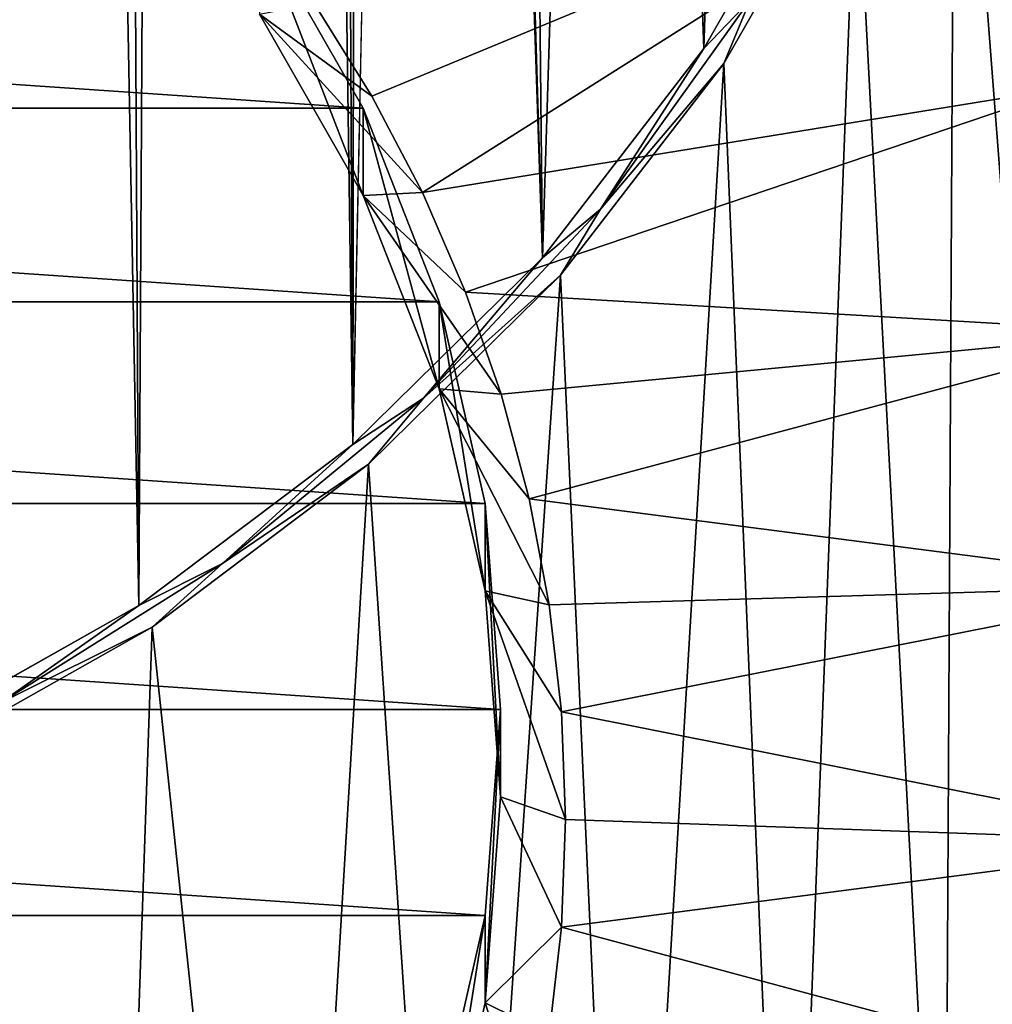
# Model space of a CAD drawing. Header units: metres. Extents: x -24 to 24, y -256 to 25.
# Tile 118 of 256: x 6.97 to 13.5, y -235.61 to -228.99. Entities that reach past the tile are written whole.
import ezdxf

# ---------------------------------------------------------------- set-up
doc = ezdxf.new("R2010")
doc.units = ezdxf.units.M
doc.layers.add('solid_DOMO_KURZ_SW0002', color=7, linetype='CONTINUOUS')

msp = doc.modelspace()

# ---------------------------------------------------------------- linework, layer by layer
at = {"layer": 'solid_DOMO_KURZ_SW0002'}
for points in [[(6.193147, -233.819046, 177.319016), (7.770568, -232.929489, 177.02626), (6.355255, -156.995956, 153.095657)], [(7.770568, -232.929489, 177.02626), (7.334171, -157.931564, 153.383179), (6.355255, -156.995956, 153.095657)], [(7.770568, -232.929489, 177.02626), (8.163628, -158.990219, 153.709808), (7.334171, -157.931564, 153.383179)], [(7.770568, -232.929489, 177.02626), (9.208693, -231.847443, 176.671524), (8.163628, -158.990219, 153.709808)], [(9.208693, -231.847443, 176.671524), (8.827011, -160.150604, 154.069427), (8.163628, -158.990219, 153.709808)], [(9.208693, -231.847443, 176.671524), (9.310679, -161.38858, 154.45488), (8.827011, -160.150604, 154.069427)], [(9.208693, -231.847443, 176.671524), (9.703361, -207.397354, 168.957245), (9.310679, -161.38858, 154.45488)], [(9.208693, -231.847443, 176.671524), (10.481689, -230.592224, 176.261856), (9.703361, -207.397354, 168.957245)], [(10.481689, -230.592224, 176.261856), (9.8492, -209.596527, 169.649063), (9.703361, -207.397354, 168.957245)], [(10.481689, -230.592224, 176.261856), (10.284564, -211.762177, 170.327042), (9.8492, -209.596527, 169.649063)], [(10.481689, -230.592224, 176.261856), (11.002444, -213.859192, 170.979767), (10.284564, -211.762177, 170.327042)], [(10.481689, -230.592224, 176.261856), (11.566892, -229.186005, 175.805237), (11.002444, -213.859192, 170.979767)], [(11.566892, -229.186005, 175.805237), (11.991541, -215.85463, 171.596344), (11.002444, -213.859192, 170.979767)], [(11.566892, -229.186005, 175.805237), (12.444794, -227.653931, 175.310516), (11.991541, -215.85463, 171.596344)], [(13.677858, -224.364807, 174.206558), (13.25229, -226.085526, 174.755356), (14.189873, -238.248352, 178.576233)], [(13.25229, -226.085526, 174.755356), (12.589374, -227.73558, 175.284973), (13.183866, -239.003067, 178.829224)], [(13.25229, -226.085526, 174.755356), (13.183866, -239.003067, 178.829224), (14.189873, -238.248352, 178.576233)], [(11.877594, -228.860657, 175.685959), (12.444794, -227.653931, 175.310516), (11.566892, -229.186005, 175.805237)], [(12.589374, -227.73558, 175.284973), (11.700632, -229.286209, 175.78566), (12.133019, -239.700943, 179.063797)], [(11.877594, -228.860657, 175.685959), (11.700632, -229.286209, 175.78566), (12.589374, -227.73558, 175.284973)], [(12.589374, -227.73558, 175.284973), (12.133019, -239.700943, 179.063797), (13.183866, -239.003067, 178.829224)], [(13.286653, -227.869415, 132.356918), (9.335132, -229.505753, 133.404938), (8.947693, -228.882996, 133.208588)], [(13.286653, -227.869415, 132.356918), (9.675001, -230.153275, 133.6091), (9.335132, -229.505753, 133.404938)], [(13.286653, -227.869415, 132.356918), (14.030312, -229.445313, 132.853806), (9.675001, -230.153275, 133.6091)], [(15.051533, -228.76442, 132.550949), (14.030312, -229.445313, 132.853806), (13.286653, -227.869415, 132.356918)], [(-9.278254, -229.587524, 136.00647), (-8.580786, -228.369324, 135.622375), (9.278254, -229.587524, 136.00647)], [(-8.580786, -228.369324, 135.622375), (8.580786, -228.369324, 135.622375), (9.278254, -229.587524, 136.00647)], [(9.27825, -230.17337, 134.148392), (9.278254, -229.587524, 136.00647), (8.580786, -228.369324, 135.622375)], [(9.27825, -230.17337, 134.148392), (8.580786, -228.369324, 135.622375), (8.580786, -228.95517, 133.764282)], [(8.580786, -228.95517, 133.764282), (8.947693, -228.882996, 133.208588), (9.335132, -229.505753, 133.404938)], [(11.877594, -228.860657, 175.685959), (10.871543, -230.266159, 176.141769), (11.700632, -229.286209, 175.78566)], [(11.877594, -228.860657, 175.685959), (11.566892, -229.186005, 175.805237), (10.871543, -230.266159, 176.141769)], [(8.580786, -228.95517, 133.764282), (9.335132, -229.505753, 133.404938), (9.675001, -230.153275, 133.6091)], [(9.27825, -230.17337, 134.148392), (8.580786, -228.95517, 133.764282), (9.675001, -230.153275, 133.6091)], [(10.871543, -230.266159, 176.141769), (11.566892, -229.186005, 175.805237), (10.481689, -230.592224, 176.261856)], [(11.700632, -229.286209, 175.78566), (10.602517, -230.708878, 176.247604), (11.040858, -240.339691, 179.279007)], [(10.871543, -230.266159, 176.141769), (10.602517, -230.708878, 176.247604), (11.700632, -229.286209, 175.78566)], [(11.700632, -229.286209, 175.78566), (11.040858, -240.339691, 179.279007), (12.133019, -239.700943, 179.063797)], [(14.030312, -229.445313, 132.853806), (9.965574, -230.822296, 133.820038), (9.675001, -230.153275, 133.6091)], [(14.030312, -229.445313, 132.853806), (14.569376, -231.0952, 133.374008), (9.965574, -230.822296, 133.820038)], [(-9.78682, -230.887939, 136.416489), (-9.278254, -229.587524, 136.00647), (9.78682, -230.887939, 136.416489)], [(-9.278254, -229.587524, 136.00647), (9.278254, -229.587524, 136.00647), (9.78682, -230.887939, 136.416489)], [(9.786825, -231.473801, 134.558411), (9.278254, -229.587524, 136.00647), (9.27825, -230.17337, 134.148392)], [(9.786825, -231.473801, 134.558411), (9.78682, -230.887939, 136.416489), (9.278254, -229.587524, 136.00647)], [(9.27825, -230.17337, 134.148392), (9.675001, -230.153275, 133.6091), (9.965574, -230.822296, 133.820038)], [(9.27825, -230.17337, 134.148392), (9.965574, -230.822296, 133.820038), (10.205363, -231.509384, 134.036682)], [(9.786825, -231.473801, 134.558411), (9.27825, -230.17337, 134.148392), (10.205363, -231.509384, 134.036682)], [(10.871543, -230.266159, 176.141769), (9.682731, -231.535431, 176.555511), (10.602517, -230.708878, 176.247604)], [(10.871543, -230.266159, 176.141769), (10.481689, -230.592224, 176.261856), (9.682731, -231.535431, 176.555511)], [(9.682731, -231.535431, 176.555511), (10.481689, -230.592224, 176.261856), (9.208693, -231.847443, 176.671524)], [(10.602517, -230.708878, 176.247604), (9.314001, -231.979187, 176.662155), (9.910913, -240.917206, 179.47403)], [(9.682731, -231.535431, 176.555511), (9.314001, -231.979187, 176.662155), (10.602517, -230.708878, 176.247604)], [(10.602517, -230.708878, 176.247604), (9.910913, -240.917206, 179.47403), (11.040858, -240.339691, 179.279007)], [(14.569376, -231.0952, 133.374008), (10.205363, -231.509384, 134.036682), (9.965574, -230.822296, 133.820038)], [(-10.096179, -232.244217, 136.844116), (-9.78682, -230.887939, 136.416489), (10.096179, -232.244217, 136.844116)], [(-9.78682, -230.887939, 136.416489), (9.78682, -230.887939, 136.416489), (10.096179, -232.244217, 136.844116)], [(10.096178, -232.830048, 134.986038), (10.096179, -232.244217, 136.844116), (9.78682, -230.887939, 136.416489)], [(10.096178, -232.830048, 134.986038), (9.78682, -230.887939, 136.416489), (9.786825, -231.473801, 134.558411)], [(14.569376, -231.0952, 133.374008), (10.393141, -232.211029, 134.257904), (10.205363, -231.509384, 134.036682)], [(14.569376, -231.0952, 133.374008), (14.895987, -232.795044, 133.909958), (10.393141, -232.211029, 134.257904)], [(9.786825, -231.473801, 134.558411), (10.205363, -231.509384, 134.036682), (10.393141, -232.211029, 134.257904)], [(9.786825, -231.473801, 134.558411), (10.393141, -232.211029, 134.257904), (10.527955, -232.923645, 134.48259)], [(10.096178, -232.830048, 134.986038), (9.786825, -231.473801, 134.558411), (10.527955, -232.923645, 134.48259)], [(9.682731, -231.535431, 176.555511), (8.331153, -232.647339, 176.919617), (9.314001, -231.979187, 176.662155)], [(9.682731, -231.535431, 176.555511), (9.208693, -231.847443, 176.671524), (8.331153, -232.647339, 176.919617)], [(8.331153, -232.647339, 176.919617), (9.208693, -231.847443, 176.671524), (7.770568, -232.929489, 177.02626)], [(9.314001, -231.979187, 176.662155), (7.85866, -233.07399, 177.020981), (8.747462, -241.431335, 179.64798)], [(8.331153, -232.647339, 176.919617), (7.85866, -233.07399, 177.020981), (9.314001, -231.979187, 176.662155)], [(9.314001, -231.979187, 176.662155), (8.747462, -241.431335, 179.64798), (9.910913, -240.917206, 179.47403)], [(14.895987, -232.795044, 133.909958), (10.527955, -232.923645, 134.48259), (10.393141, -232.211029, 134.257904)], [(-10.2, -233.628632, 137.280624), (-10.096179, -232.244217, 136.844116), (10.2, -233.628632, 137.280624)], [(-10.096179, -232.244217, 136.844116), (10.096179, -232.244217, 136.844116), (10.2, -233.628632, 137.280624)], [(10.2, -234.214478, 135.422546), (10.096179, -232.244217, 136.844116), (10.096178, -232.830048, 134.986038)], [(10.2, -234.214478, 135.422546), (10.2, -233.628632, 137.280624), (10.096179, -232.244217, 136.844116)], [(8.331153, -232.647339, 176.919617), (6.839531, -233.583374, 177.227341), (7.85866, -233.07399, 177.020981)], [(8.331153, -232.647339, 176.919617), (7.770568, -232.929489, 177.02626), (6.839531, -233.583374, 177.227341)], [(14.895987, -232.795044, 133.909958), (10.609121, -233.643631, 134.70961), (10.527955, -232.923645, 134.48259)], [(14.895987, -232.795044, 133.909958), (15.005379, -234.520035, 134.453857), (10.609121, -233.643631, 134.70961)], [(10.096178, -232.830048, 134.986038), (10.527955, -232.923645, 134.48259), (10.609121, -233.643631, 134.70961)], [(10.096178, -232.830048, 134.986038), (10.609121, -233.643631, 134.70961), (10.636224, -234.367325, 134.93779)], [(10.2, -234.214478, 135.422546), (10.096178, -232.830048, 134.986038), (10.636224, -234.367325, 134.93779)], [(6.839531, -233.583374, 177.227341), (7.770568, -232.929489, 177.02626), (6.193147, -233.819046, 177.319016)], [(7.85866, -233.07399, 177.020981), (6.262468, -233.973999, 177.317062), (7.553982, -241.880569, 179.800247)], [(6.839531, -233.583374, 177.227341), (6.262468, -233.973999, 177.317062), (7.85866, -233.07399, 177.020981)], [(7.85866, -233.07399, 177.020981), (7.553982, -241.880569, 179.800247), (8.747462, -241.431335, 179.64798)], [(-10.2, -233.628632, 137.280624), (10.2, -233.628632, 137.280624), (10.096179, -235.013046, 137.717133)], [(-10.096179, -235.013046, 137.717133), (-10.2, -233.628632, 137.280624), (10.096179, -235.013046, 137.717133)], [(10.096178, -235.598907, 135.859055), (10.096179, -235.013046, 137.717133), (10.2, -233.628632, 137.280624)], [(10.096178, -235.598907, 135.859055), (10.2, -233.628632, 137.280624), (10.2, -234.214478, 135.422546)], [(15.005379, -234.520035, 134.453857), (10.636224, -234.367325, 134.93779), (10.609121, -233.643631, 134.70961)], [(6.262468, -233.973999, 177.317062), (6.334681, -242.26329, 179.930176), (7.553982, -241.880569, 179.800247)], [(10.096178, -235.598907, 135.859055), (10.2, -234.214478, 135.422546), (10.609121, -235.091019, 135.16597)], [(10.2, -234.214478, 135.422546), (10.636224, -234.367325, 134.93779), (10.609121, -235.091019, 135.16597)], [(15.005379, -234.520035, 134.453857), (10.609121, -235.091019, 135.16597), (10.636224, -234.367325, 134.93779)], [(15.005379, -234.520035, 134.453857), (14.895958, -236.245026, 134.997742), (10.609121, -235.091019, 135.16597)], [(-10.096179, -235.013046, 137.717133), (10.096179, -235.013046, 137.717133), (9.78682, -236.369324, 138.14476)], [(-9.78682, -236.369324, 138.14476), (-10.096179, -235.013046, 137.717133), (9.78682, -236.369324, 138.14476)], [(9.786825, -236.95517, 136.286682), (9.78682, -236.369324, 138.14476), (10.096179, -235.013046, 137.717133)], [(9.786825, -236.95517, 136.286682), (10.096179, -235.013046, 137.717133), (10.096178, -235.598907, 135.859055)], [(10.096178, -235.598907, 135.859055), (10.609121, -235.091019, 135.16597), (10.527955, -235.811005, 135.392975)], [(14.895958, -236.245026, 134.997742), (10.527955, -235.811005, 135.392975), (10.609121, -235.091019, 135.16597)], [(9.786825, -236.95517, 136.286682), (10.096178, -235.598907, 135.859055), (10.393141, -236.523636, 135.617661)], [(10.096178, -235.598907, 135.859055), (10.527955, -235.811005, 135.392975), (10.393141, -236.523636, 135.617661)]]:
    msp.add_3dface(points, dxfattribs=at)

doc.saveas('drawing.dxf')
